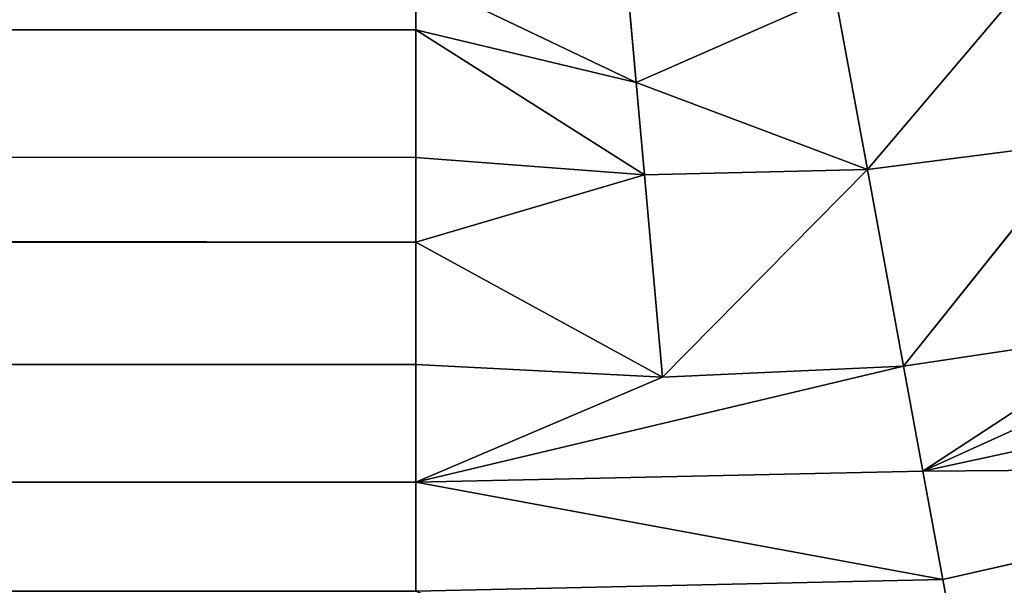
# Model space of a CAD drawing. Extents: x 0 to 500, y 0 to 420.
# Tile 157 of 256: x 462.99 to 465.8, y 28.86 to 30.47. Entities that reach past the tile are written whole.
import ezdxf

# ---------------------------------------------------------------- set-up
doc = ezdxf.new("R2010")
doc.units = 0
doc.header["$LTSCALE"] = 25.4
doc.layers.get('0').update_dxf_attribs({"linetype": 'CONTINUOUS'})

# ---------------------------------------------------------------- blocks, each defined once
blk = doc.blocks.new('5902539864175_-_S_STL')
at = {"color": 0}
for p, q in [((465.7393, 102.8339, 391.7617), (465.6219, 102.6146, 391.1254)), ((465.7393, 102.8339, 391.7617), (465.6219, 102.6146, 391.1254)), ((465.5651, 102.471, 390.8173), (467.0269, 102.6464, 390.8066)), ((465.5651, 102.471, 390.8173), (467.0269, 102.6464, 390.8066)), ((465.6219, 102.6146, 391.1254), (467.0269, 102.6464, 390.8066)), ((465.6219, 102.6146, 391.1254), (467.0269, 102.6464, 390.8066)), ((464.1223, 102.4206, 390.849), (465.6219, 102.6146, 391.1254)), ((464.1223, 102.5709, 391.1588), (465.6219, 102.6146, 391.1254)), ((464.1223, 102.4206, 390.849), (465.6219, 102.6146, 391.1254)), ((464.1223, 102.5709, 391.1588), (465.6219, 102.6146, 391.1254)), ((465.6219, 102.6146, 391.1254), (465.5651, 102.471, 390.8173)), ((465.6219, 102.6146, 391.1254), (465.5651, 102.471, 390.8173)), ((464.1223, 102.4206, 390.849), (464.1223, 102.5709, 391.1588)), ((464.1223, 102.4206, 390.849), (464.1223, 102.5709, 391.1588)), ((466.9161, 102.5148, 390.5259), (465.5651, 102.471, 390.8173)), ((466.9161, 102.5148, 390.5259), (465.5651, 102.471, 390.8173)), ((464.1223, 102.4206, 390.849), (465.5651, 102.471, 390.8173)), ((464.1223, 102.4206, 390.849), (465.5651, 102.471, 390.8173)), ((465.5651, 102.471, 390.8173), (465.5101, 102.3058, 390.5188)), ((465.5651, 102.471, 390.8173), (465.5101, 102.3058, 390.5188)), ((466.8086, 102.3633, 390.2533), (465.5651, 102.471, 390.8173)), ((466.8086, 102.3633, 390.2533), (465.5651, 102.471, 390.8173)), ((466.1735, 102.3373, 390.4196), (465.5651, 102.471, 390.8173)), ((466.1735, 102.3373, 390.4196), (465.5651, 102.471, 390.8173)), ((35.8777, 102.2265, 390.5139), (464.1223, 102.4206, 390.849)), ((35.8777, 102.4206, 390.849), (464.1223, 102.4206, 390.849)), ((35.8777, 102.2265, 390.5139), (464.1223, 102.4206, 390.849)), ((35.8777, 102.4206, 390.849), (464.1223, 102.4206, 390.849)), ((464.1223, 102.2265, 390.5139), (464.1223, 102.4206, 390.849)), ((464.1223, 102.4206, 390.849), (464.8243, 102.2688, 390.5505)), ((464.1223, 102.4206, 390.849), (464.8243, 102.2688, 390.5505)), ((464.1223, 102.4206, 390.849), (465.5101, 102.3058, 390.5188)), ((464.1223, 102.4206, 390.849), (465.5101, 102.3058, 390.5188)), ((464.1223, 102.2265, 390.5139), (464.1223, 102.4206, 390.849)), ((466.1735, 102.3373, 390.4196), (465.5101, 102.3058, 390.5188)), ((466.1735, 102.3373, 390.4196), (465.5101, 102.3058, 390.5188)), ((464.8243, 102.2688, 390.5505), (465.5101, 102.3058, 390.5188)), ((464.8243, 102.2688, 390.5505), (465.5101, 102.3058, 390.5188)), ((465.5101, 102.3058, 390.5188), (465.407, 101.9149, 389.9597)), ((465.5101, 102.3058, 390.5188), (465.407, 101.9149, 389.9597)), ((466.02, 101.9639, 389.8811), (465.5101, 102.3058, 390.5188)), ((466.02, 101.9639, 389.8811), (465.5101, 102.3058, 390.5188)), ((464.1223, 101.9857, 390.1663), (464.8243, 102.2688, 390.5505)), ((464.1223, 101.9857, 390.1663), (464.8243, 102.2688, 390.5505)), ((464.1223, 102.2265, 390.5139), (464.8243, 102.2688, 390.5505)), ((464.1223, 102.2265, 390.5139), (464.8243, 102.2688, 390.5505)), ((464.8243, 102.2688, 390.5505), (464.7725, 101.8574, 389.9749)), ((464.8243, 102.2688, 390.5505), (464.7725, 101.8574, 389.9749)), ((464.8243, 102.2688, 390.5505), (465.407, 101.9149, 389.9597)), ((464.8243, 102.2688, 390.5505), (465.407, 101.9149, 389.9597)), ((35.8777, 101.9857, 390.1663), (464.1223, 102.2265, 390.5139)), ((35.8777, 102.2265, 390.5139), (464.1223, 102.2265, 390.5139)), ((35.8777, 101.9857, 390.1663), (464.1223, 102.2265, 390.5139)), ((35.8777, 102.2265, 390.5139), (464.1223, 102.2265, 390.5139)), ((464.1223, 101.9857, 390.1663), (464.1223, 102.2265, 390.5139)), ((464.1223, 101.9857, 390.1663), (464.1223, 102.2265, 390.5139)), ((35.8777, 101.5448, 389.6591), (464.1223, 101.9857, 390.1663)), ((464.1223, 101.9857, 390.1663), (35.8777, 101.4463, 389.5628)), ((35.8777, 101.7916, 389.926), (464.1223, 101.9857, 390.1663)), ((35.8777, 101.5448, 389.6591), (464.1223, 101.9857, 390.1663)), ((35.8777, 101.7916, 389.926), (464.1223, 101.9857, 390.1663)), ((35.8777, 101.9857, 390.1663), (464.1223, 101.9857, 390.1663)), ((35.8777, 101.9857, 390.1663), (464.1223, 101.9857, 390.1663)), ((464.1223, 101.9857, 390.1663), (35.8777, 101.4463, 389.5628)), ((464.1223, 101.7916, 389.926), (464.1223, 101.9857, 390.1663)), ((464.1223, 101.9857, 390.1663), (464.7725, 101.8574, 389.9749)), ((464.1223, 101.9857, 390.1663), (464.7725, 101.8574, 389.9749)), ((464.1223, 101.7916, 389.926), (464.1223, 101.9857, 390.1663)), ((466.02, 101.9639, 389.8811), (465.407, 101.9149, 389.9597)), ((466.02, 101.9639, 389.8811), (465.407, 101.9149, 389.9597)), ((464.7488, 101.6235, 389.7119), (465.407, 101.9149, 389.9597)), ((464.7488, 101.6235, 389.7119), (465.407, 101.9149, 389.9597)), ((464.7725, 101.8574, 389.9749), (465.407, 101.9149, 389.9597)), ((464.7725, 101.8574, 389.9749), (465.407, 101.9149, 389.9597)), ((465.407, 101.9149, 389.9597), (465.3154, 101.454, 389.4633)), ((465.407, 101.9149, 389.9597), (465.3154, 101.454, 389.4633)), ((465.8827, 101.5229, 389.3997), (465.407, 101.9149, 389.9597)), ((465.8827, 101.5229, 389.3997), (465.407, 101.9149, 389.9597)), ((464.1223, 101.7916, 389.926), (464.7725, 101.8574, 389.9749)), ((464.7725, 101.8574, 389.9749), (464.1223, 101.4463, 389.5628)), ((464.1223, 101.7916, 389.926), (464.7725, 101.8574, 389.9749)), ((464.7725, 101.8574, 389.9749), (464.1223, 101.4463, 389.5628)), ((464.7725, 101.8574, 389.9749), (464.7488, 101.6235, 389.7119)), ((464.7725, 101.8574, 389.9749), (464.7488, 101.6235, 389.7119)), ((464.1223, 101.7916, 389.926), (35.8777, 101.4463, 389.5628)), ((464.1223, 101.7916, 389.926), (35.8777, 101.4463, 389.5628)), ((464.1223, 101.4463, 389.5628), (464.1223, 101.7916, 389.926)), ((464.1223, 101.4463, 389.5628), (464.1223, 101.7916, 389.926)), ((464.1223, 101.2814, 389.4128), (464.7488, 101.6235, 389.7119)), ((464.1223, 101.4463, 389.5628), (464.7488, 101.6235, 389.7119)), ((464.1223, 101.2814, 389.4128), (464.7488, 101.6235, 389.7119)), ((464.1223, 101.4463, 389.5628), (464.7488, 101.6235, 389.7119)), ((464.7488, 101.6235, 389.7119), (464.7268, 101.3734, 389.4677)), ((464.7488, 101.6235, 389.7119), (464.7268, 101.3734, 389.4677)), ((465.3154, 101.454, 389.4633), (464.7488, 101.6235, 389.7119)), ((465.3154, 101.454, 389.4633), (464.7488, 101.6235, 389.7119)), ((464.1223, 101.4463, 389.5628), (35.8777, 101.4463, 389.5628)), ((464.1223, 101.4463, 389.5628), (35.8777, 101.4463, 389.5628)), ((464.1223, 101.4463, 389.5628), (35.8777, 101.2814, 389.4128)), ((464.1223, 101.4463, 389.5628), (35.8777, 101.2814, 389.4128)), ((464.1223, 101.2814, 389.4128), (464.1223, 101.4463, 389.5628)), ((464.1223, 101.2814, 389.4128), (464.1223, 101.4463, 389.5628))]:
    blk.add_line(p, q, dxfattribs=at)
mesh = blk.add_polyface(dxfattribs=at)
corners = [(465.7393, 102.8339, 391.7617), (465.6219, 102.6146, 391.1254), (464.1223, 102.5709, 391.1588)]
mesh.append_faces([[corners[k] for k in face] for face in [(0, 1, 2)]], dxfattribs={"color": 0})
mesh = blk.add_polyface(dxfattribs=at)
corners = [(465.7393, 102.8339, 391.7617), (467.0269, 102.6464, 390.8066), (465.6219, 102.6146, 391.1254)]
mesh.append_faces([[corners[k] for k in face] for face in [(0, 1, 2)]], dxfattribs={"color": 0})
mesh = blk.add_polyface(dxfattribs=at)
corners = [(465.7393, 102.8339, 391.7617), (467.2548, 102.8474, 391.3845), (467.0269, 102.6464, 390.8066)]
mesh.append_faces([[corners[k] for k in face] for face in [(0, 1, 2)]], dxfattribs={"color": 0})
mesh = blk.add_polyface(dxfattribs=at)
corners = [(465.5651, 102.471, 390.8173), (467.0269, 102.6464, 390.8066), (466.9161, 102.5148, 390.5259)]
mesh.append_faces([[corners[k] for k in face] for face in [(0, 1, 2)]], dxfattribs={"color": 0})
mesh = blk.add_polyface(dxfattribs=at)
corners = [(465.6219, 102.6146, 391.1254), (467.0269, 102.6464, 390.8066), (465.5651, 102.471, 390.8173)]
mesh.append_faces([[corners[k] for k in face] for face in [(0, 1, 2)]], dxfattribs={"color": 0})
mesh = blk.add_polyface(dxfattribs=at)
corners = [(465.6219, 102.6146, 391.1254), (465.5651, 102.471, 390.8173), (464.1223, 102.4206, 390.849)]
mesh.append_faces([[corners[k] for k in face] for face in [(0, 1, 2)]], dxfattribs={"color": 0})
mesh = blk.add_polyface(dxfattribs=at)
corners = [(464.1223, 102.5709, 391.1588), (465.6219, 102.6146, 391.1254), (464.1223, 102.4206, 390.849)]
mesh.append_faces([[corners[k] for k in face] for face in [(0, 1, 2)]], dxfattribs={"color": 0})
mesh = blk.add_polyface(dxfattribs=at)
corners = [(464.1223, 102.5709, 391.1588), (464.1223, 102.4206, 390.849), (35.8777, 102.4206, 390.849)]
mesh.append_faces([[corners[k] for k in face] for face in [(0, 1, 2)]], dxfattribs={"color": 0})
mesh = blk.add_polyface(dxfattribs=at)
corners = [(464.1223, 102.5709, 391.1588), (35.8777, 102.4206, 390.849), (35.8777, 102.5709, 391.1588)]
mesh.append_faces([[corners[k] for k in face] for face in [(0, 1, 2)]], dxfattribs={"color": 0})
mesh = blk.add_polyface(dxfattribs=at)
corners = [(465.5651, 102.471, 390.8173), (466.9161, 102.5148, 390.5259), (466.8086, 102.3633, 390.2533)]
mesh.append_faces([[corners[k] for k in face] for face in [(0, 1, 2)]], dxfattribs={"color": 0})
mesh = blk.add_polyface(dxfattribs=at)
corners = [(464.1223, 102.4206, 390.849), (465.5651, 102.471, 390.8173), (465.5101, 102.3058, 390.5188)]
mesh.append_faces([[corners[k] for k in face] for face in [(0, 1, 2)]], dxfattribs={"color": 0})
mesh = blk.add_polyface(dxfattribs=at)
corners = [(465.5651, 102.471, 390.8173), (466.1735, 102.3373, 390.4196), (465.5101, 102.3058, 390.5188)]
mesh.append_faces([[corners[k] for k in face] for face in [(0, 1, 2)]], dxfattribs={"color": 0})
mesh = blk.add_polyface(dxfattribs=at)
corners = [(465.5651, 102.471, 390.8173), (466.8086, 102.3633, 390.2533), (466.1735, 102.3373, 390.4196)]
mesh.append_faces([[corners[k] for k in face] for face in [(0, 1, 2)]], dxfattribs={"color": 0})
mesh = blk.add_polyface(dxfattribs=at)
corners = [(464.1223, 102.4206, 390.849), (464.1223, 102.2265, 390.5139), (35.8777, 102.2265, 390.5139)]
mesh.append_faces([[corners[k] for k in face] for face in [(0, 1, 2)]], dxfattribs={"color": 0})
mesh = blk.add_polyface(dxfattribs=at)
corners = [(464.1223, 102.4206, 390.849), (35.8777, 102.2265, 390.5139), (35.8777, 102.4206, 390.849)]
mesh.append_faces([[corners[k] for k in face] for face in [(0, 1, 2)]], dxfattribs={"color": 0})
mesh = blk.add_polyface(dxfattribs=at)
corners = [(464.1223, 102.4206, 390.849), (464.8243, 102.2688, 390.5505), (464.1223, 102.2265, 390.5139)]
mesh.append_faces([[corners[k] for k in face] for face in [(0, 1, 2)]], dxfattribs={"color": 0})
mesh = blk.add_polyface(dxfattribs=at)
corners = [(464.1223, 102.4206, 390.849), (465.5101, 102.3058, 390.5188), (464.8243, 102.2688, 390.5505)]
mesh.append_faces([[corners[k] for k in face] for face in [(0, 1, 2)]], dxfattribs={"color": 0})
mesh = blk.add_polyface(dxfattribs=at)
corners = [(465.5101, 102.3058, 390.5188), (466.1735, 102.3373, 390.4196), (466.02, 101.9639, 389.8811)]
mesh.append_faces([[corners[k] for k in face] for face in [(0, 1, 2)]], dxfattribs={"color": 0})
mesh = blk.add_polyface(dxfattribs=at)
corners = [(464.8243, 102.2688, 390.5505), (465.5101, 102.3058, 390.5188), (465.407, 101.9149, 389.9597)]
mesh.append_faces([[corners[k] for k in face] for face in [(0, 1, 2)]], dxfattribs={"color": 0})
mesh = blk.add_polyface(dxfattribs=at)
corners = [(465.5101, 102.3058, 390.5188), (466.02, 101.9639, 389.8811), (465.407, 101.9149, 389.9597)]
mesh.append_faces([[corners[k] for k in face] for face in [(0, 1, 2)]], dxfattribs={"color": 0})
mesh = blk.add_polyface(dxfattribs=at)
corners = [(464.8243, 102.2688, 390.5505), (464.7725, 101.8574, 389.9749), (464.1223, 101.9857, 390.1663)]
mesh.append_faces([[corners[k] for k in face] for face in [(0, 1, 2)]], dxfattribs={"color": 0})
mesh = blk.add_polyface(dxfattribs=at)
corners = [(464.8243, 102.2688, 390.5505), (464.1223, 101.9857, 390.1663), (464.1223, 102.2265, 390.5139)]
mesh.append_faces([[corners[k] for k in face] for face in [(0, 1, 2)]], dxfattribs={"color": 0})
mesh = blk.add_polyface(dxfattribs=at)
corners = [(464.8243, 102.2688, 390.5505), (465.407, 101.9149, 389.9597), (464.7725, 101.8574, 389.9749)]
mesh.append_faces([[corners[k] for k in face] for face in [(0, 1, 2)]], dxfattribs={"color": 0})
mesh = blk.add_polyface(dxfattribs=at)
corners = [(464.1223, 102.2265, 390.5139), (464.1223, 101.9857, 390.1663), (35.8777, 101.9857, 390.1663)]
mesh.append_faces([[corners[k] for k in face] for face in [(0, 1, 2)]], dxfattribs={"color": 0})
mesh = blk.add_polyface(dxfattribs=at)
corners = [(464.1223, 102.2265, 390.5139), (35.8777, 101.9857, 390.1663), (35.8777, 102.2265, 390.5139)]
mesh.append_faces([[corners[k] for k in face] for face in [(0, 1, 2)]], dxfattribs={"color": 0})
mesh = blk.add_polyface(dxfattribs=at)
corners = [(464.1223, 101.9857, 390.1663), (35.8777, 101.4463, 389.5628), (35.8777, 101.5448, 389.6591)]
mesh.append_faces([[corners[k] for k in face] for face in [(0, 1, 2)]], dxfattribs={"color": 0})
mesh = blk.add_polyface(dxfattribs=at)
corners = [(464.1223, 101.9857, 390.1663), (35.8777, 101.5448, 389.6591), (35.8777, 101.7916, 389.926)]
mesh.append_faces([[corners[k] for k in face] for face in [(0, 1, 2)]], dxfattribs={"color": 0})
mesh = blk.add_polyface(dxfattribs=at)
corners = [(464.1223, 101.9857, 390.1663), (35.8777, 101.7916, 389.926), (35.8777, 101.9857, 390.1663)]
mesh.append_faces([[corners[k] for k in face] for face in [(0, 1, 2)]], dxfattribs={"color": 0})
mesh = blk.add_polyface(dxfattribs=at)
corners = [(464.1223, 101.9857, 390.1663), (464.1223, 101.7916, 389.926), (35.8777, 101.4463, 389.5628)]
mesh.append_faces([[corners[k] for k in face] for face in [(0, 1, 2)]], dxfattribs={"color": 0})
mesh = blk.add_polyface(dxfattribs=at)
corners = [(464.1223, 101.9857, 390.1663), (464.7725, 101.8574, 389.9749), (464.1223, 101.7916, 389.926)]
mesh.append_faces([[corners[k] for k in face] for face in [(0, 1, 2)]], dxfattribs={"color": 0})
mesh = blk.add_polyface(dxfattribs=at)
corners = [(465.407, 101.9149, 389.9597), (466.02, 101.9639, 389.8811), (465.8827, 101.5229, 389.3997)]
mesh.append_faces([[corners[k] for k in face] for face in [(0, 1, 2)]], dxfattribs={"color": 0})
mesh = blk.add_polyface(dxfattribs=at)
corners = [(465.407, 101.9149, 389.9597), (465.3154, 101.454, 389.4633), (464.7488, 101.6235, 389.7119)]
mesh.append_faces([[corners[k] for k in face] for face in [(0, 1, 2)]], dxfattribs={"color": 0})
mesh = blk.add_polyface(dxfattribs=at)
corners = [(464.7725, 101.8574, 389.9749), (465.407, 101.9149, 389.9597), (464.7488, 101.6235, 389.7119)]
mesh.append_faces([[corners[k] for k in face] for face in [(0, 1, 2)]], dxfattribs={"color": 0})
mesh = blk.add_polyface(dxfattribs=at)
corners = [(465.407, 101.9149, 389.9597), (465.8827, 101.5229, 389.3997), (465.3154, 101.454, 389.4633)]
mesh.append_faces([[corners[k] for k in face] for face in [(0, 1, 2)]], dxfattribs={"color": 0})
mesh = blk.add_polyface(dxfattribs=at)
corners = [(464.7725, 101.8574, 389.9749), (464.1223, 101.4463, 389.5628), (464.1223, 101.7916, 389.926)]
mesh.append_faces([[corners[k] for k in face] for face in [(0, 1, 2)]], dxfattribs={"color": 0})
mesh = blk.add_polyface(dxfattribs=at)
corners = [(464.7725, 101.8574, 389.9749), (464.7488, 101.6235, 389.7119), (464.1223, 101.4463, 389.5628)]
mesh.append_faces([[corners[k] for k in face] for face in [(0, 1, 2)]], dxfattribs={"color": 0})
mesh = blk.add_polyface(dxfattribs=at)
corners = [(464.1223, 101.7916, 389.926), (464.1223, 101.4463, 389.5628), (35.8777, 101.4463, 389.5628)]
mesh.append_faces([[corners[k] for k in face] for face in [(0, 1, 2)]], dxfattribs={"color": 0})
mesh = blk.add_polyface(dxfattribs=at)
corners = [(464.7488, 101.6235, 389.7119), (464.7268, 101.3734, 389.4677), (464.1223, 101.2814, 389.4128)]
mesh.append_faces([[corners[k] for k in face] for face in [(0, 1, 2)]], dxfattribs={"color": 0})
mesh = blk.add_polyface(dxfattribs=at)
corners = [(464.7488, 101.6235, 389.7119), (464.1223, 101.2814, 389.4128), (464.1223, 101.4463, 389.5628)]
mesh.append_faces([[corners[k] for k in face] for face in [(0, 1, 2)]], dxfattribs={"color": 0})
mesh = blk.add_polyface(dxfattribs=at)
corners = [(465.3154, 101.454, 389.4633), (464.7268, 101.3734, 389.4677), (464.7488, 101.6235, 389.7119)]
mesh.append_faces([[corners[k] for k in face] for face in [(0, 1, 2)]], dxfattribs={"color": 0})
mesh = blk.add_polyface(dxfattribs=at)
corners = [(464.1223, 101.4463, 389.5628), (35.8777, 101.2814, 389.4128), (35.8777, 101.4463, 389.5628)]
mesh.append_faces([[corners[k] for k in face] for face in [(0, 1, 2)]], dxfattribs={"color": 0})
mesh = blk.add_polyface(dxfattribs=at)
corners = [(464.1223, 101.2814, 389.4128), (35.8777, 101.2814, 389.4128), (464.1223, 101.4463, 389.5628)]
mesh.append_faces([[corners[k] for k in face] for face in [(0, 1, 2)]], dxfattribs={"color": 0})

msp = doc.modelspace()

# ---------------------------------------------------------------- block references
at = {"color": 254, "extrusion": (0, -1, -5.55112e-17)}
msp.add_blockref('5902539864175_-_S_STL', (0, 0, -420), dxfattribs=at)

doc.saveas('drawing.dxf')
